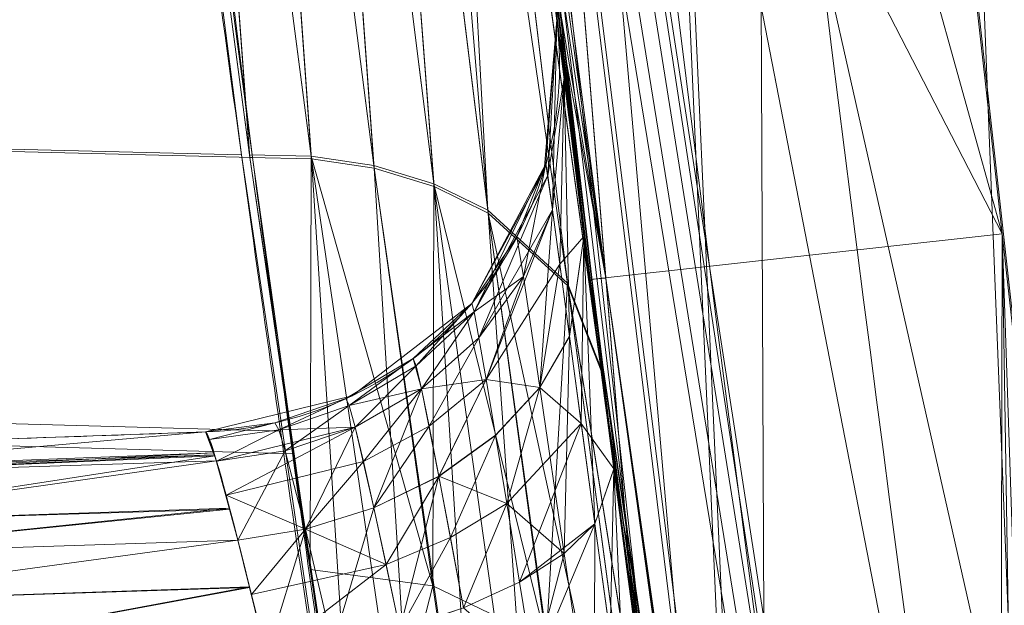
# Model space of a CAD drawing. Header units: millimetres. Extents: x -72 to 72, y -145 to 145.
# Tile 164 of 256: x -56.511 to -55.706, y -7.418 to -6.94. Entities that reach past the tile are written whole.
import ezdxf

# ---------------------------------------------------------------- set-up
doc = ezdxf.new("R2010")
doc.units = ezdxf.units.MM
doc.layers.add('1', color=7, linetype='CONTINUOUS')

msp = doc.modelspace()

# ---------------------------------------------------------------- linework, layer by layer
at = {"layer": '1', "color": 163, "linetype": 'Continuous', "lineweight": 13}
msp.add_line((-56.35941, -7.27669, -23.48696), (-56.35941, -7.27669, -31.85437), dxfattribs=at)
at = {"layer": '1', "color": 163, "linetype": 'Continuous', "lineweight": 13, "extrusion": (0, 0, -1)}
for centre, radius in [((0, 0, 144.00463), 61.01805), ((0, 0, 147), 60.91421), ((0, 0, 145), 60), ((0, 0, 146), 59.5), ((0, 0, 124.36979), 56.39529)]:
    msp.add_circle(centre, radius, dxfattribs=at)
at = {"layer": '1', "color": 163, "linetype": 'Continuous', "lineweight": 13}
for centre, radius in [((0, 0, -145), 60.44338), ((0, 0, -146.70711), 60.20711), ((0, 0, -146), 60)]:
    msp.add_circle(centre, radius, dxfattribs=at)
at = {"layer": '1', "color": 163, "linetype": 'Continuous', "lineweight": 13, "extrusion": (0, 0, -1)}
for centre in [(56.36988, -6.97687, 23.48696), (56.36988, -6.97687, 31.85437)]:
    msp.add_arc(centre, 0.3, 172.94441, 268, dxfattribs=at)
at = {"layer": '1', "color": 163, "linetype": 'Continuous', "lineweight": 13}
for points, knots in [([(-56.00922, 7.43084, -40.1881), (-56.38768, 4.57826, -40.186), (-56.64075, 0.13375, -40.18517), (-56.24041, -6.02094, -40.18873), (-55.54351, -10.71621, -40.19373), (-54.419, -15.45484, -40.20106), (-52.84663, -20.19211, -40.21073), (-50.8093, -24.88409, -40.22272), (-48.29613, -29.47759, -40.23704), (-45.29549, -33.91822, -40.25369), (-41.80192, -38.14185, -40.27267), (-37.8257, -42.09225, -40.29399), (-33.38333, -45.7042, -40.31763), (-28.49089, -48.9101, -40.34361), (-21.41016, -52.54962, -40.38134), (-15.53768, -54.48108, -40.41315), (-11.44577, -55.3284, -40.4359)], [0, 0, 0, 0, 0.125, 0.1875, 0.25, 0.3125, 0.375, 0.4375, 0.5, 0.5625, 0.625, 0.6875, 0.75, 0.8125, 0.875, 1, 1, 1, 1]), ([(-55.79206, 7.39856, -43.18009), (-56.02458, 5.64547, -43.17851), (-56.32217, 2.14528, -43.17632), (-56.27749, -3.08307, -43.1759), (-55.7447, -8.31717, -43.17833), (-54.72089, -13.50771, -43.18362), (-53.47375, -17.70598, -43.19032), (-52.24994, -20.97159, -43.197), (-51.21944, -23.37546, -43.20267), (-50.07212, -25.74001, -43.20902), (-48.38894, -28.83185, -43.21838), (-46.01474, -32.54916, -43.23166), (-42.79579, -36.67874, -43.24975), (-39.80591, -39.85509, -43.26661), (-37.22555, -42.23774, -43.2812), (-35.2025, -43.93723, -43.29266), (-33.10278, -45.54055, -43.30456), (-30.93842, -47.03881, -43.31684), (-28.72005, -48.42496, -43.32943), (-25.67963, -50.13476, -43.3467), (-22.51737, -51.63245, -43.36468), (-19.23183, -52.91447, -43.38338), (-15.89144, -54.03892, -43.4024), (-13.34178, -54.7035, -43.41692), (-11.63983, -55.06359, -43.42661)], [0, 0, 0, 0, 0.0625, 0.125, 0.1875, 0.25, 0.3125, 0.34375, 0.375, 0.40625, 0.4375, 0.5, 0.5625, 0.625, 0.65625, 0.6875, 0.71875, 0.75, 0.78125, 0.8125, 0.875, 0.90625, 0.9375, 1, 1, 1, 1]), ([(-56.5, 0, -15.81462), (-56.5, -0.96706, -15.81205), (-56.45043, -2.91804, -15.80691), (-56.14087, -6.89261, -15.79663), (-55.3378, -11.96001, -15.78377), (-53.65337, -18.09517, -15.76835), (-51.21659, -24.15894, -15.75292), (-48.02467, -30.01548, -15.7375), (-44.10762, -35.52637, -15.72207), (-39.52881, -40.56063, -15.70665), (-36.09776, -43.52332, -15.69636), (-34.30725, -44.89167, -15.69122)], [0, 0, 0, 0, 0.0625, 0.125, 0.25, 0.375, 0.5, 0.625, 0.75, 0.875, 1, 1, 1, 1]), ([(-55.91458, -8.11235, 2.21053), (-55.91458, -8.11235, 2.0119), (-55.91885, -8.08323, 1.71401), (-55.93257, -7.9875, 1.32835), (-55.95146, -7.85442, 0.95408), (-55.97752, -7.66747, 0.60243), (-56.00916, -7.43209, 0.28347), (-56.04396, -7.16694, -0.01106), (-56.09196, -6.78419, -0.32729), (-56.15293, -6.25945, -0.60893), (-56.21374, -5.69038, -0.78445), (-56.27085, -5.09741, -0.84515), (-56.32124, -4.50356, -0.78693), (-56.36371, -3.93245, -0.61248), (-56.39803, -3.40521, -0.33089), (-56.41956, -3.02054, -0.01398), (-56.43293, -2.75428, 0.2813), (-56.44405, -2.51826, 0.60114), (-56.45196, -2.33108, 0.95358), (-56.45727, -2.19773, 1.32817), (-56.46095, -2.10185, 1.71401), (-56.46197, -2.07269, 2.0119), (-56.46197, -2.07269, 2.21053)], [0, 0, 0, 0, 0.0625, 0.09375, 0.125, 0.1875, 0.21875, 0.25, 0.3125, 0.375, 0.4375, 0.5, 0.5625, 0.625, 0.6875, 0.75, 0.78125, 0.8125, 0.875, 0.90625, 0.9375, 1, 1, 1, 1]), ([(-56.7513, -2.38351, 2.21053), (-56.74994, -2.38346, 2.02969), (-56.74572, -2.41986, 1.66739), (-56.73675, -2.54966, 1.24129), (-56.72688, -2.70524, 0.91337), (-56.71528, -2.88974, 0.6072), (-56.69707, -3.17614, 0.25912), (-56.67335, -3.52438, -0.02508), (-56.65089, -3.8313, -0.20851), (-56.62573, -4.15914, -0.36256), (-56.59054, -4.58448, -0.49073), (-56.54104, -5.12563, -0.5431), (-56.48732, -5.65765, -0.48999), (-56.43029, -6.17432, -0.33297), (-56.37331, -6.64994, -0.07849), (-56.31995, -7.06395, 0.26099), (-56.27246, -7.40923, 0.68117), (-56.24155, -7.61924, 1.07339), (-56.22248, -7.74183, 1.4148), (-56.20805, -7.82876, 1.76207), (-56.20236, -7.85556, 2.02933), (-56.201, -7.85561, 2.21053)], [0, 0, 0, 0, 0.0625, 0.125, 0.15625, 0.1875, 0.25, 0.3125, 0.34375, 0.375, 0.4375, 0.5, 0.5625, 0.625, 0.6875, 0.75, 0.8125, 0.875, 0.90625, 0.9375, 1, 1, 1, 1]), ([(-56.201, -7.85561, 3.36842), (-56.20309, -7.85554, 3.54972), (-56.2099, -7.82848, 3.81997), (-56.22599, -7.74001, 4.16936), (-56.24128, -7.64881, 4.42238), (-56.25952, -7.534, 4.66398), (-56.28789, -7.34692, 4.9744), (-56.32868, -7.06393, 5.31747), (-56.37565, -6.71306, 5.60428), (-56.41432, -6.40766, 5.78668), (-56.44372, -6.16624, 5.90043), (-56.47355, -5.91085, 5.99153), (-56.51231, -5.5651, 6.0775), (-56.54028, -5.29894, 6.10393), (-56.55835, -5.1185, 6.10386)], [0, 0, 0, 0, 0.125, 0.1875, 0.25, 0.3125, 0.375, 0.5, 0.625, 0.6875, 0.75, 0.8125, 0.875, 1, 1, 1, 1]), ([(-56.70486, -7.28875, -23.49908), (-56.644, -7.28663, -23.49694), (-56.58314, -7.2845, -23.49481), (-56.46799, -7.28048, -23.49077), (-56.4137, -7.27858, -23.48886), (-56.35941, -7.27669, -23.48696)], [0, 0, 0, 0, 0.528528, 0.528528, 1, 1, 1, 1]), ([(-56.35941, -7.27669, -31.85437), (-56.4137, -7.27858, -31.85246), (-56.46799, -7.28048, -31.85056), (-56.58314, -7.2845, -31.84652), (-56.644, -7.28663, -31.84438), (-56.70486, -7.28875, -31.84225)], [0, 0, 0, 0, 0.471472, 0.471472, 1, 1, 1, 1])]:
    msp.add_open_spline(points, degree=3, knots=knots, dxfattribs=at)
for points in [[(-56.00922, -7.43086, 18.8119), (-56.26003, -5.54037, 18.81334), (-56.41473, -3.63793, 18.81425), (-56.47321, -1.73973, 18.81462)], [(-56.27004, -5.09239, 6.40367), (-56.25212, -5.29043, 6.40368), (-56.21411, -5.68623, 6.36456), (-56.15347, -6.2566, 6.19118), (-56.09225, -6.78161, 5.90858), (-56.03455, -7.24151, 5.52862), (-55.98426, -7.6191, 5.06595), (-55.94507, -7.90018, 4.53803), (-55.92032, -8.07323, 3.96486), (-55.91458, -8.11235, 3.56727), (-55.91458, -8.11235, 3.36842)], [(-55.99509, -7.53657, -22.88461), (-56.03861, -7.21324, -22.88463), (-56.07215, -6.94002, -23.15789), (-56.07215, -6.94002, -23.48696)], [(-56.07215, -6.94002, -31.85437), (-56.07215, -6.94002, -32.18312), (-56.03865, -7.21289, -32.45669), (-55.99509, -7.53657, -32.45671)], [(-56.35941, -7.27669, -23.48696), (-56.35365, -7.27649, -23.32224), (-56.31997, -7.41325, -23.185), (-56.28194, -7.57519, -23.18443)], [(-56.28194, -7.57519, -32.1569), (-56.32001, -7.41307, -32.15632), (-56.35366, -7.27649, -32.01893), (-56.35941, -7.27669, -31.85437)]]:
    msp.add_open_spline(points, degree=3, dxfattribs=at)
for points in [[(-56.89024, 41.52245, -163), (-52.44119, 40.07687, -163), (-55.84103, -40.98786, -163), (-62.3, 0, -163)], [(-51.26524, -40.01524, -163), (-55.84103, -40.98786, -163), (-52.44119, 40.07687, -163)], [(-55.53851, -9.79294, -124.36979), (-55.53851, 9.79294, -124.36979), (-62.40475, 1.53541, -124.47502)], [(-52.65081, 4.02761, -59.44648), (-51.3852, -12.1617, -59.45028), (-56.07477, -4.80797, -43.17686)], [(-62.40475, 1.53541, -124.47502), (-63.04598, -11.36613, -124.52167), (-55.53851, -9.79294, -124.36979)], [(-55.9072, -8.19982, 23.02966), (-56.31856, 1.03933, 24.85322), (-56.47311, -1.73972, 18.81472)], [(-55.92708, -1.76367, 30.57949), (-56.31856, 1.03933, 24.85322), (-55.89949, -8.2579, 23.12238)], [(-55.9072, -8.19982, 23.02966), (-55.89949, -8.2579, 23.12238), (-56.31856, 1.03933, 24.85322)], [(-64.8, 0, -147), (-70.21337, -46.85711, -147), (-58.9509, -45.68128, -147), (-56.01524, -43.038, -147)], [(-55.6479, -24.77604, -147), (-60.91421, 0, -147), (-64.8, 0, -147), (-56.01524, -43.038, -147)], [(-62.3, 0, -163), (-55.84103, -40.98786, -163), (-59.62562, -43.73752, -163)], [(-57.48507, -18.67803, -145), (-60.11226, -6.31805, -145), (-60, 0, -145), (-54.81273, -24.4042, -145)], [(-58.68886, -12.4747, -146), (-60, 0, -146), (-59.5, 0, -146), (-54.35595, -24.20083, -146)], [(-56.24181, -5.36575, -22.88472), (-55.11744, -12.42248, -15.78263), (-56.4975, 0, -15.81462)], [(-56.5, 0, -15.81462), (-55.70817, -7.1147, -15.7963), (-56.26952, -5.09812, -0.8244)], [(-51.48215, -16.72756, -123.88345), (-54.13154, 0, -123.88345), (-56.39528, 0, -124.36979), (-53.63511, -17.4271, -124.36979)], [(-56.17076, -6.0906, 10.82442), (-56.03202, -7.15114, 18.81203), (-56.47321, -1.73972, 18.81472)], [(-56.47311, -1.73972, 18.81472), (-56.00922, -7.43084, 18.81189), (-55.9072, -8.19982, 23.02966)], [(-55.29749, -6.12128, 35.35683), (-55.92708, -1.76367, 30.57949), (-55.57294, -10.71924, 27.05174)], [(-55.89949, -8.2579, 23.12238), (-55.57294, -10.71924, 27.05174), (-55.92708, -1.76367, 30.57949)], [(-56.27178, -5.04097, -40.18836), (-56.07477, -4.80797, -43.17686), (-54.3373, -13.60802, -43.18583)], [(-51.3852, -12.1617, -59.45028), (-54.47616, -12.90472, -43.18511), (-56.07477, -4.80797, -43.17686)], [(-54.3373, -13.60802, -43.18583), (-54.59417, -13.6771, -40.19964), (-56.27178, -5.04097, -40.18836)], [(-56.27178, -5.04097, -40.18836), (-55.99297, -7.53628, -32.45671), (-56.19374, -5.87469, -32.28091)], [(-56.27178, -5.04097, -40.18836), (-55.81382, -8.76828, -32.45675), (-55.99297, -7.53628, -32.45671)], [(-56.27178, -5.04097, -40.18836), (-55.778, -9.00339, -32.40729), (-55.81382, -8.76828, -32.45675)], [(-55.778, -9.00339, -32.40729), (-56.27178, -5.04097, -40.18836), (-55.2112, -11.99873, -32.32571)], [(-55.16274, -12.21966, -32.43729), (-56.27178, -5.04097, -40.18836), (-54.59772, -13.65883, -40.19962)], [(-55.16274, -12.21966, -32.43729), (-55.2112, -11.99873, -32.32571), (-56.27178, -5.04097, -40.18836)], [(-56.15308, -6.25153, -0.5914), (-56.26952, -5.09812, -0.8244), (-55.70817, -7.1147, -15.7963)], [(-56.24181, -5.36575, -22.88472), (-56.22386, -5.57895, -22.92515), (-55.11744, -12.42248, -15.78263)], [(-56.22386, -5.57895, -22.92515), (-56.20299, -5.78554, -23.06054), (-55.11744, -12.42248, -15.78263)], [(-56.20299, -5.78554, -23.06054), (-56.18963, -5.91412, -23.24886), (-56.02574, -7.30501, -22.93331)], [(-56.02574, -7.30501, -22.93331), (-55.11744, -12.42248, -15.78263), (-56.20299, -5.78554, -23.06054)], [(-56.19374, -5.87469, -32.28091), (-55.99297, -7.53628, -32.45671), (-56.0232, -7.32449, -32.41614)], [(-56.0232, -7.32449, -32.41614), (-56.17927, -6.01169, -32.07238), (-56.19374, -5.87469, -32.28091)], [(-56.18963, -5.91412, -23.24886), (-56.06716, -6.98033, -23.27226), (-56.04994, -7.11705, -23.06239)], [(-56.06716, -6.98033, -23.27226), (-56.18963, -5.91412, -23.24886), (-56.18184, -5.96234, -23.48225)], [(-56.04994, -7.11705, -23.06239), (-56.02574, -7.30501, -22.93331), (-56.18963, -5.91412, -23.24886)], [(-56.06981, -6.93973, -23.48696), (-56.06716, -6.98033, -23.27226), (-56.18184, -5.96234, -23.48225)], [(-56.0232, -7.32449, -32.41614), (-56.17232, -6.05163, -31.85911), (-56.17927, -6.01169, -32.07238)], [(-56.17232, -6.05163, -31.85911), (-56.06611, -6.98871, -32.08949), (-56.06981, -6.93973, -31.85437)], [(-56.17232, -6.05163, -31.85911), (-56.0232, -7.32449, -32.41614), (-56.04996, -7.11692, -32.27882)], [(-56.04996, -7.11692, -32.27882), (-56.06611, -6.98871, -32.08949), (-56.17232, -6.05163, -31.85911)], [(-56.17076, -6.0906, 10.82442), (-56.13576, -6.40523, 10.76488), (-56.03202, -7.15114, 18.81203)], [(-56.38917, -6.16093, 5.90169), (-56.44103, -6.1631, 5.89381), (-56.3233, -7.05032, 5.30657)], [(-56.32299, -7.05252, 0.27456), (-56.44054, -6.16685, -0.31325), (-56.38868, -6.16472, -0.32113)], [(-56.3366, -6.16247, 5.91891), (-56.38917, -6.16093, 5.90169), (-56.27286, -7.05138, 5.31416)], [(-56.3233, -7.05032, 5.30657), (-56.27286, -7.05138, 5.31416), (-56.38917, -6.16093, 5.90169)], [(-56.38868, -6.16472, -0.32113), (-56.27256, -7.05358, 0.26698), (-56.32299, -7.05252, 0.27456)], [(-56.27256, -7.05358, 0.26698), (-56.38868, -6.16472, -0.32113), (-56.33613, -6.1663, -0.33834)], [(-56.28623, -6.16817, 5.94583), (-56.3366, -6.16247, 5.91891), (-56.22179, -7.05907, 5.32848)], [(-56.27286, -7.05138, 5.31416), (-56.22179, -7.05907, 5.32848), (-56.3366, -6.16247, 5.91891)], [(-56.33613, -6.1663, -0.33834), (-56.22149, -7.06129, 0.25267), (-56.27256, -7.05358, 0.26698)], [(-56.22149, -7.06129, 0.25267), (-56.33613, -6.1663, -0.33834), (-56.28576, -6.17203, -0.36524)], [(-56.24114, -6.17804, 5.98173), (-56.28623, -6.16817, 5.94583), (-56.17272, -7.07385, 5.34967)], [(-56.22179, -7.05907, 5.32848), (-56.17272, -7.07385, 5.34967), (-56.28623, -6.16817, 5.94583)], [(-56.28576, -6.17203, -0.36524), (-56.17242, -7.0761, 0.23151), (-56.22149, -7.06129, 0.25267)], [(-56.17242, -7.0761, 0.23151), (-56.28576, -6.17203, -0.36524), (-56.24068, -6.18192, -0.40111)], [(-56.17679, -6.20814, 6.07253), (-56.24114, -6.17804, 5.98173), (-56.12845, -7.09553, 5.37714)], [(-56.17272, -7.07385, 5.34967), (-56.12845, -7.09553, 5.37714), (-56.24114, -6.17804, 5.98173)], [(-56.12814, -7.0978, 0.20406), (-56.24068, -6.18192, -0.40111), (-56.2036, -6.19555, -0.44417)], [(-56.24068, -6.18192, -0.40111), (-56.12814, -7.0978, 0.20406), (-56.17242, -7.0761, 0.23151)], [(-56.2036, -6.19555, -0.44417), (-56.06311, -7.15738, 0.13601), (-56.12814, -7.0978, 0.20406)], [(-56.2036, -6.19555, -0.44417), (-56.17635, -6.21204, -0.49182), (-56.06311, -7.15738, 0.13601)], [(-56.03624, -7.22427, 5.51828), (-56.1533, -6.24531, 6.1704), (-56.17679, -6.20814, 6.07253)], [(-56.17679, -6.20814, 6.07253), (-56.06341, -7.15503, 5.44528), (-56.03624, -7.22427, 5.51828)], [(-56.12845, -7.09553, 5.37714), (-56.06341, -7.15503, 5.44528), (-56.17679, -6.20814, 6.07253)], [(-56.03592, -7.22669, 0.0631), (-56.06311, -7.15738, 0.13601), (-56.17635, -6.21204, -0.49182)], [(-56.17635, -6.21204, -0.49182), (-56.15286, -6.24921, -0.58959), (-56.03592, -7.22669, 0.0631)], [(-56.15352, -6.2476, 6.17317), (-56.04487, -7.15223, 5.56565), (-56.08275, -6.85385, 9.68554)], [(-55.70817, -7.1147, -15.7963), (-56.04484, -7.15223, 0.01453), (-56.15308, -6.25153, -0.5914)], [(-56.03202, -7.15114, 18.81203), (-56.13576, -6.40523, 10.76488), (-56.1048, -6.67092, 10.58487)], [(-56.1048, -6.67092, 10.58487), (-56.08301, -6.85169, 10.31959), (-56.03202, -7.15114, 18.81203)], [(-56.32992, -7.05035, 5.30622), (-56.37343, -6.71165, 5.53182), (-56.83171, -6.70224, 5.51923), (-56.79659, -7.03881, 5.29471)], [(-56.80277, -7.04057, 0.28631), (-56.83823, -6.7123, 0.06682), (-56.36175, -6.72212, 0.05376), (-56.32092, -7.0525, 0.27444)], [(-56.03202, -7.15114, 18.81203), (-56.08301, -6.85169, 10.31959), (-56.0755, -6.91289, 10.00287)], [(-56.0755, -6.91289, 10.00287), (-56.08275, -6.85385, 9.68554), (-56.04487, -7.15223, 5.56565)], [(-56.0755, -6.91289, 10.00287), (-56.04487, -7.15223, 5.56565), (-56.03202, -7.15114, 18.81203)], [(-56.07215, -6.94002, -23.48696), (-56.07215, -6.94002, -31.85437), (-56.08255, -7.06312, -31.85437), (-56.08255, -7.06312, -23.48696)], [(-56.07215, -6.94002, -23.48696), (-56.08099, -7.05775, -23.48696), (-56.07958, -7.06722, -23.3899)], [(-56.07577, -7.09514, -32.04277), (-56.08099, -7.05775, -31.85437), (-56.07215, -6.94002, -31.85437)], [(-56.07958, -7.06722, -23.3899), (-56.06623, -6.98776, -23.25402), (-56.07215, -6.94002, -23.48696)], [(-56.07215, -6.94002, -31.85437), (-56.06624, -6.98771, -32.08717), (-56.07577, -7.09514, -32.04277)], [(-56.07958, -7.06722, -23.3899), (-56.07576, -7.09518, -23.29845), (-56.06623, -6.98776, -23.25402)], [(-56.06183, -7.19845, -32.19968), (-56.07577, -7.09514, -32.04277), (-56.06624, -6.98771, -32.08717)], [(-56.06623, -6.98776, -23.25402), (-56.07576, -7.09518, -23.29845), (-56.06976, -7.13963, -23.21491)], [(-56.04994, -7.11705, -23.06239), (-56.06623, -6.98776, -23.25402), (-56.06976, -7.13963, -23.21491)], [(-56.06624, -6.98771, -32.08717), (-56.04996, -7.11692, -32.27882), (-56.06183, -7.19845, -32.19968)], [(-56.32092, -7.0525, 0.27444), (-56.28682, -7.29449, 0.63588), (-56.77453, -7.28088, 0.64557), (-56.80277, -7.04057, 0.28631)], [(-56.79659, -7.03881, 5.29471), (-56.77148, -7.26283, 4.96046), (-56.29646, -7.27601, 4.97003), (-56.32992, -7.05035, 5.30622)], [(-56.27286, -7.05138, 5.31416), (-56.3233, -7.05032, 5.30657), (-56.27371, -7.38911, 4.89371)], [(-56.23495, -7.64303, 1.16175), (-56.32299, -7.05252, 0.27456), (-56.27256, -7.05358, 0.26698)], [(-56.27371, -7.38911, 4.89371), (-56.17341, -7.40235, 4.91148), (-56.27286, -7.05138, 5.31416)], [(-56.17341, -7.40235, 4.91148), (-56.22179, -7.05907, 5.32848), (-56.27286, -7.05138, 5.31416)], [(-56.27256, -7.05358, 0.26698), (-56.18555, -7.64729, 1.15732), (-56.23495, -7.64303, 1.16175)], [(-56.18555, -7.64729, 1.15732), (-56.27256, -7.05358, 0.26698), (-56.22149, -7.06129, 0.25267)], [(-56.08099, -7.05775, -23.48696), (-56.14166, -7.17159, -23.48696), (-56.13982, -7.17846, -23.4111)], [(-56.13982, -7.17846, -23.4111), (-56.07958, -7.06722, -23.3899), (-56.08099, -7.05775, -23.48696)], [(-56.09942, -7.14965, -32.02119), (-56.10477, -7.11729, -31.85437), (-56.08099, -7.05775, -31.85437)], [(-56.08099, -7.05775, -31.85437), (-56.07577, -7.09514, -32.04277), (-56.09942, -7.14965, -32.02119)], [(-56.17272, -7.07385, 5.34967), (-56.22179, -7.05907, 5.32848), (-56.17341, -7.40235, 4.91148)], [(-56.22149, -7.06129, 0.25267), (-56.13558, -7.65986, 1.14936), (-56.18555, -7.64729, 1.15732)], [(-56.13558, -7.65986, 1.14936), (-56.22149, -7.06129, 0.25267), (-56.17242, -7.0761, 0.23151)], [(-56.08255, -7.06312, -23.48696), (-56.08255, -7.06312, -31.85437), (-56.14166, -7.1716, -31.85437), (-56.14166, -7.1716, -23.48696)], [(-56.17341, -7.40235, 4.91148), (-56.08094, -7.44704, 4.94977), (-56.17272, -7.07385, 5.34967)], [(-56.08094, -7.44704, 4.94977), (-56.12845, -7.09553, 5.37714), (-56.17272, -7.07385, 5.34967)], [(-56.07958, -7.06722, -23.3899), (-56.13982, -7.17846, -23.4111), (-56.13581, -7.1997, -23.33909)], [(-56.13581, -7.1997, -23.33909), (-56.07576, -7.09518, -23.29845), (-56.07958, -7.06722, -23.3899)], [(-56.17242, -7.0761, 0.23151), (-56.08747, -7.68113, 1.13784), (-56.13558, -7.65986, 1.14936)], [(-56.08747, -7.68113, 1.13784), (-56.17242, -7.0761, 0.23151), (-56.12814, -7.0978, 0.20406)], [(-56.07576, -7.09518, -23.29845), (-56.13581, -7.1997, -23.33909), (-56.12986, -7.23387, -23.2729)], [(-56.12986, -7.23387, -23.2729), (-56.06976, -7.13963, -23.21491), (-56.07576, -7.09518, -23.29845)], [(-56.06341, -7.15503, 5.44528), (-56.12845, -7.09553, 5.37714), (-56.08094, -7.44704, 4.94977)], [(-55.97828, -7.78889, 1.0866), (-56.0438, -7.71068, 1.12305), (-56.12814, -7.0978, 0.20406)], [(-56.12814, -7.0978, 0.20406), (-56.0438, -7.71068, 1.12305), (-56.08747, -7.68113, 1.13784)], [(-56.12814, -7.0978, 0.20406), (-56.06311, -7.15738, 0.13601), (-55.97828, -7.78889, 1.0866)], [(-56.08594, -7.24037, -32.16111), (-56.09942, -7.14965, -32.02119), (-56.07577, -7.09514, -32.04277)], [(-56.07577, -7.09514, -32.04277), (-56.06183, -7.19845, -32.19968), (-56.08594, -7.24037, -32.16111)], [(-56.13982, -7.17845, -31.93017), (-56.14166, -7.17159, -31.85437), (-56.10477, -7.11729, -31.85437)], [(-56.13982, -7.17845, -31.93017), (-56.10477, -7.11729, -31.85437), (-56.09942, -7.14965, -32.02119)], [(-56.06976, -7.13963, -23.21491), (-56.06182, -7.19855, -23.14155), (-56.04994, -7.11705, -23.06239)], [(-56.05217, -7.26983, -32.2607), (-56.06183, -7.19845, -32.19968), (-56.04996, -7.11692, -32.27882)], [(-56.04994, -7.11705, -23.06239), (-56.06182, -7.19855, -23.14155), (-56.04099, -7.35183, -23.03406)], [(-56.05217, -7.26983, -32.2607), (-56.04996, -7.11692, -32.27882), (-56.02551, -7.30681, -32.40882)], [(-56.04099, -7.35183, -23.03406), (-56.02549, -7.30695, -22.93246), (-56.04994, -7.11705, -23.06239)], [(-56.04484, -7.15223, 0.01453), (-55.70817, -7.1147, -15.7963), (-55.71279, -9.3987, -0.58401)], [(-55.70817, -7.1147, -15.7963), (-55.66743, -9.66373, -0.76475), (-55.71279, -9.3987, -0.58401)], [(-55.61196, -9.97798, -0.82502), (-55.70817, -7.1147, -15.7963), (-55.11744, -12.42248, -15.78263)], [(-55.61196, -9.97798, -0.82502), (-55.66743, -9.66373, -0.76475), (-55.70817, -7.1147, -15.7963)], [(-56.08593, -7.24047, -23.18013), (-56.06976, -7.13963, -23.21491), (-56.12986, -7.23387, -23.2729)], [(-56.08593, -7.24047, -23.18013), (-56.06182, -7.19855, -23.14155), (-56.06976, -7.13963, -23.21491)], [(-56.09942, -7.14965, -32.02119), (-56.13581, -7.19967, -32.00215), (-56.13982, -7.17845, -31.93017)], [(-56.12987, -7.23381, -32.06833), (-56.13581, -7.19967, -32.00215), (-56.09942, -7.14965, -32.02119)], [(-56.12987, -7.23381, -32.06833), (-56.09942, -7.14965, -32.02119), (-56.08594, -7.24037, -32.16111)], [(-55.75298, -9.15723, 10.2218), (-56.03202, -7.15114, 18.81203), (-56.04487, -7.15223, 5.56565)], [(-56.04487, -7.15223, 5.56565), (-56.03601, -7.22602, 5.5161), (-55.75298, -9.15723, 10.2218)], [(-55.71279, -9.3987, -0.58401), (-55.74295, -9.21812, -0.31766), (-56.04484, -7.15223, 0.01453)], [(-56.03551, -7.22994, 0.06681), (-56.04484, -7.15223, 0.01453), (-55.74295, -9.21812, -0.31766)], [(-56.00921, -7.43086, 18.81189), (-56.03202, -7.15114, 18.81203), (-55.69185, -9.52177, 10.77595)], [(-56.03202, -7.15114, 18.81203), (-55.72351, -9.33475, 10.64738), (-55.69185, -9.52177, 10.77595)], [(-56.03202, -7.15114, 18.81203), (-55.74637, -9.19742, 10.43652), (-55.72351, -9.33475, 10.64738)], [(-55.75298, -9.15723, 10.2218), (-55.74637, -9.19742, 10.43652), (-56.03202, -7.15114, 18.81203)], [(-55.97838, -7.78813, 4.49651), (-56.06341, -7.15503, 5.44528), (-56.08094, -7.44704, 4.94977)], [(-55.94845, -7.87736, 4.53584), (-56.03624, -7.22427, 5.51828), (-56.06341, -7.15503, 5.44528)], [(-56.06341, -7.15503, 5.44528), (-55.97838, -7.78813, 4.49651), (-55.94845, -7.87736, 4.53584)], [(-55.94835, -7.87812, 1.04739), (-55.97828, -7.78889, 1.0866), (-56.06311, -7.15738, 0.13601)], [(-56.06311, -7.15738, 0.13601), (-56.03592, -7.22669, 0.0631), (-55.94835, -7.87812, 1.04739)], [(-56.14166, -7.1716, -23.48696), (-56.14166, -7.1716, -31.85437), (-56.23948, -7.24705, -31.85437), (-56.23948, -7.24705, -23.48696)], [(-56.13982, -7.17846, -23.4111), (-56.14166, -7.17159, -23.48696), (-56.18948, -7.21657, -23.48696)], [(-56.18723, -7.22261, -31.9224), (-56.18948, -7.21657, -31.85437), (-56.14166, -7.17159, -31.85437)], [(-56.18948, -7.21657, -23.48696), (-56.18284, -7.24154, -23.35419), (-56.13982, -7.17846, -23.4111)], [(-56.14166, -7.17159, -31.85437), (-56.13982, -7.17845, -31.93017), (-56.18723, -7.22261, -31.9224)], [(-56.18284, -7.24151, -31.98706), (-56.18723, -7.22261, -31.9224), (-56.13982, -7.17845, -31.93017)], [(-56.13982, -7.17845, -31.93017), (-56.13581, -7.19967, -32.00215), (-56.18284, -7.24151, -31.98706)], [(-56.18284, -7.24154, -23.35419), (-56.13581, -7.1997, -23.33909), (-56.13982, -7.17846, -23.4111)], [(-56.17654, -7.27202, -32.0466), (-56.18284, -7.24151, -31.98706), (-56.13581, -7.19967, -32.00215)], [(-56.12986, -7.23387, -23.2729), (-56.13581, -7.1997, -23.33909), (-56.18284, -7.24154, -23.35419)], [(-56.13581, -7.19967, -32.00215), (-56.12987, -7.23381, -32.06833), (-56.17654, -7.27202, -32.0466)], [(-56.08594, -7.24037, -32.16111), (-56.06183, -7.19845, -32.19968), (-56.05217, -7.26983, -32.2607)], [(-56.06182, -7.19855, -23.14155), (-56.08593, -7.24047, -23.18013), (-56.06607, -7.37596, -23.08355)], [(-56.06607, -7.37596, -23.08355), (-56.04099, -7.35183, -23.03406), (-56.06182, -7.19855, -23.14155)], [(-56.18948, -7.21657, -23.48696), (-56.24454, -7.24943, -23.48696), (-56.24184, -7.25509, -23.42407)], [(-56.24184, -7.25509, -31.91721), (-56.24454, -7.24943, -31.85437), (-56.18948, -7.21657, -31.85437)], [(-56.18284, -7.24154, -23.35419), (-56.18948, -7.21657, -23.48696), (-56.24184, -7.25509, -23.42407)], [(-56.18948, -7.21657, -31.85437), (-56.18723, -7.22261, -31.9224), (-56.24184, -7.25509, -31.91721)], [(-56.23697, -7.27264, -31.97682), (-56.24184, -7.25509, -31.91721), (-56.18723, -7.22261, -31.9224)], [(-56.18723, -7.22261, -31.9224), (-56.18284, -7.24151, -31.98706), (-56.23697, -7.27264, -31.97682)], [(-55.75298, -9.15723, 5.35715), (-56.03601, -7.22602, 5.5161), (-55.94759, -7.88141, 4.53136)], [(-55.75298, -9.15723, 5.35715), (-55.75298, -9.15723, 10.2218), (-56.03601, -7.22602, 5.5161)], [(-56.18284, -7.24154, -23.35419), (-56.16853, -7.31292, -23.24196), (-56.12986, -7.23387, -23.2729)], [(-56.16854, -7.31284, -32.0993), (-56.17654, -7.27202, -32.0466), (-56.12987, -7.23381, -32.06833)], [(-56.12987, -7.23381, -32.06833), (-56.12219, -7.27941, -32.12684), (-56.16854, -7.31284, -32.0993)], [(-56.16853, -7.31292, -23.24196), (-56.12218, -7.2795, -23.21441), (-56.12986, -7.23387, -23.2729)], [(-56.08594, -7.24037, -32.16111), (-56.12219, -7.27941, -32.12684), (-56.12987, -7.23381, -32.06833)], [(-56.12986, -7.23387, -23.2729), (-56.12218, -7.2795, -23.21441), (-56.08593, -7.24047, -23.18013)], [(-56.03551, -7.22994, 0.06681), (-55.75296, -9.15734, -0.00069), (-55.74314, -9.21693, 0.31608)], [(-56.03551, -7.22994, 0.06681), (-55.74295, -9.21812, -0.31766), (-55.75296, -9.15734, -0.00069)], [(-55.74314, -9.21693, 0.31608), (-55.94736, -7.88311, 1.05001), (-56.03551, -7.22994, 0.06681)], [(-56.24184, -7.25509, -23.42407), (-56.23696, -7.27267, -23.36444), (-56.18284, -7.24154, -23.35419)], [(-56.23015, -7.30091, -32.03161), (-56.23697, -7.27264, -31.97682), (-56.18284, -7.24151, -31.98706)], [(-56.18284, -7.24154, -23.35419), (-56.23696, -7.27267, -23.36444), (-56.22163, -7.33874, -23.2612)], [(-56.18284, -7.24151, -31.98706), (-56.17654, -7.27202, -32.0466), (-56.23015, -7.30091, -32.03161)], [(-56.22163, -7.33874, -23.2612), (-56.16853, -7.31292, -23.24196), (-56.18284, -7.24154, -23.35419)], [(-56.11301, -7.33503, -32.17582), (-56.12219, -7.27941, -32.12684), (-56.08594, -7.24037, -32.16111)], [(-56.08593, -7.24047, -23.18013), (-56.12218, -7.2795, -23.21441), (-56.11299, -7.33513, -23.16545)], [(-56.08594, -7.24037, -32.16111), (-56.05217, -7.26983, -32.2607), (-56.11301, -7.33503, -32.17582)], [(-56.06607, -7.37596, -23.08355), (-56.08593, -7.24047, -23.18013), (-56.11299, -7.33513, -23.16545)], [(-56.23948, -7.24705, -23.48696), (-56.23948, -7.24705, -31.85437), (-56.35941, -7.27669, -31.85437), (-56.35941, -7.27669, -23.48696)], [(-56.24454, -7.24943, -23.48696), (-56.3025, -7.26921, -23.48696), (-56.2994, -7.27492, -23.42659)], [(-56.2994, -7.27492, -31.91469), (-56.3025, -7.26921, -31.85437), (-56.24454, -7.24943, -31.85437)], [(-56.2994, -7.27492, -23.42659), (-56.24184, -7.25509, -23.42407), (-56.24454, -7.24943, -23.48696)], [(-56.24454, -7.24943, -31.85437), (-56.24184, -7.25509, -31.91721), (-56.2994, -7.27492, -31.91469)], [(-56.24184, -7.25509, -23.42407), (-56.2994, -7.27492, -23.42659), (-56.29404, -7.29212, -23.36966)], [(-56.2994, -7.27492, -31.91469), (-56.24184, -7.25509, -31.91721), (-56.23697, -7.27264, -31.97682)], [(-56.29404, -7.29212, -23.36966), (-56.23696, -7.27267, -23.36444), (-56.24184, -7.25509, -23.42407)], [(-56.24177, -7.64488, 4.42048), (-56.29646, -7.27601, 4.97003), (-56.77148, -7.26283, 4.96046), (-56.73042, -7.62911, 4.41395)], [(-56.3025, -7.26921, -23.48696), (-56.35941, -7.27669, -23.48696), (-56.35599, -7.28281, -23.42669)], [(-56.35599, -7.28281, -31.91459), (-56.35941, -7.27669, -31.85437), (-56.3025, -7.26921, -31.85437)], [(-56.35599, -7.28281, -23.42669), (-56.2994, -7.27492, -23.42659), (-56.3025, -7.26921, -23.48696)], [(-56.3025, -7.26921, -31.85437), (-56.2994, -7.27492, -31.91469), (-56.35599, -7.28281, -31.91459)], [(-56.2994, -7.27492, -23.42659), (-56.35599, -7.28281, -23.42669), (-56.35022, -7.30047, -23.37028)], [(-56.35023, -7.30045, -31.97098), (-56.35599, -7.28281, -31.91459), (-56.2994, -7.27492, -31.91469)], [(-56.23697, -7.27264, -31.97682), (-56.35023, -7.30045, -31.97098), (-56.2994, -7.27492, -31.91469)], [(-56.34241, -7.3283, -32.02226), (-56.35023, -7.30045, -31.97098), (-56.23697, -7.27264, -31.97682)], [(-56.35022, -7.30047, -23.37028), (-56.29404, -7.29212, -23.36966), (-56.2994, -7.27492, -23.42659)], [(-56.23697, -7.27264, -31.97682), (-56.23015, -7.30091, -32.03161), (-56.34241, -7.3283, -32.02226)], [(-56.23696, -7.27267, -23.36444), (-56.29404, -7.29212, -23.36966), (-56.27759, -7.35607, -23.27171)], [(-56.27759, -7.35607, -23.27171), (-56.22163, -7.33874, -23.2612), (-56.23696, -7.27267, -23.36444)], [(-56.22165, -7.33867, -32.08006), (-56.23015, -7.30091, -32.03161), (-56.17654, -7.27202, -32.0466)], [(-56.17654, -7.27202, -32.0466), (-56.16854, -7.31284, -32.0993), (-56.22165, -7.33867, -32.08006)], [(-56.10253, -7.39923, -32.21354), (-56.11301, -7.33503, -32.17582), (-56.05217, -7.26983, -32.2607)], [(-56.05217, -7.26983, -32.2607), (-56.04101, -7.35171, -32.30723), (-56.10253, -7.39923, -32.21354)], [(-56.02551, -7.30681, -32.40882), (-56.04101, -7.35171, -32.30723), (-56.05217, -7.26983, -32.2607)], [(-56.73348, -7.63009, 1.16763), (-56.77453, -7.28088, 0.64557), (-56.28682, -7.29449, 0.63588), (-56.23725, -7.6461, 1.16102)], [(-56.70745, -7.30723, -23.40696), (-56.35216, -7.29541, -23.39469), (-56.35941, -7.27669, -23.48696)], [(-56.35941, -7.27669, -23.48696), (-56.70486, -7.28875, -23.49908), (-56.70745, -7.30723, -23.40696)], [(-56.70745, -7.30723, -31.93437), (-56.70486, -7.28875, -31.84225), (-56.35941, -7.27669, -31.85437)], [(-56.35941, -7.27669, -31.85437), (-56.35251, -7.29372, -31.94709), (-56.70745, -7.30723, -31.93437)], [(-56.35941, -7.27669, -23.48696), (-56.35941, -7.27669, -31.85437), (-56.70486, -7.28875, -31.84225), (-56.70486, -7.28875, -23.49908)], [(-56.16854, -7.31284, -32.0993), (-56.12219, -7.27941, -32.12684), (-56.11301, -7.33503, -32.17582)], [(-56.12218, -7.2795, -23.21441), (-56.16853, -7.31292, -23.24196), (-56.15906, -7.36278, -23.19778)], [(-56.15906, -7.36278, -23.19778), (-56.11299, -7.33513, -23.16545), (-56.12218, -7.2795, -23.21441)], [(-56.35153, -7.29615, -31.96032), (-56.70877, -7.35108, -32.01571), (-56.70809, -7.31181, -31.95722)], [(-56.35153, -7.29615, -31.96032), (-56.3397, -7.33968, -32.02778), (-56.70877, -7.35108, -32.01571)], [(-56.70809, -7.31181, -31.95722), (-56.70745, -7.30723, -31.93437), (-56.35251, -7.29372, -31.94709)], [(-56.35251, -7.29372, -31.94709), (-56.35153, -7.29615, -31.96032), (-56.70809, -7.31181, -31.95722)], [(-56.70809, -7.31181, -23.38411), (-56.35028, -7.30027, -23.37077), (-56.35216, -7.29541, -23.39469)], [(-56.35216, -7.29541, -23.39469), (-56.70745, -7.30723, -23.40696), (-56.70809, -7.31181, -23.38411)], [(-56.29404, -7.29212, -23.36966), (-56.35022, -7.30047, -23.37028), (-56.33278, -7.36514, -23.27414)], [(-56.33278, -7.36514, -23.27414), (-56.27759, -7.35607, -23.27171), (-56.29404, -7.29212, -23.36966)], [(-56.70877, -7.35108, -23.32561), (-56.33986, -7.33889, -23.31323), (-56.35028, -7.30027, -23.37077)], [(-56.70809, -7.31181, -23.38411), (-56.70877, -7.35108, -23.32561), (-56.35028, -7.30027, -23.37077)], [(-56.34241, -7.3283, -32.02226), (-56.23015, -7.30091, -32.03161), (-56.27761, -7.356, -32.06956)], [(-56.23015, -7.30091, -32.03161), (-56.22165, -7.33867, -32.08006), (-56.27761, -7.356, -32.06956)], [(-56.02859, -7.44216, -32.33716), (-56.04101, -7.35171, -32.30723), (-56.02551, -7.30681, -32.40882)], [(-56.02549, -7.30695, -22.93246), (-56.04099, -7.35183, -23.03406), (-56.01513, -7.53927, -22.99288)], [(-56.02859, -7.44216, -32.33716), (-56.02551, -7.30681, -32.40882), (-55.99509, -7.53657, -32.45671)], [(-56.02574, -7.30501, -22.93331), (-55.99297, -7.53628, -22.88461), (-55.11744, -12.42248, -15.78263)], [(-56.01513, -7.53927, -22.99288), (-55.99509, -7.53657, -22.88461), (-56.02549, -7.30695, -22.93246)], [(-56.2005, -7.43788, -32.15195), (-56.22165, -7.33867, -32.08006), (-56.16854, -7.31284, -32.0993)], [(-56.16853, -7.31292, -23.24196), (-56.22163, -7.33874, -23.2612), (-56.21167, -7.38481, -23.22062)], [(-56.21167, -7.38481, -23.22062), (-56.15906, -7.36278, -23.19778), (-56.16853, -7.31292, -23.24196)], [(-56.16854, -7.31284, -32.0993), (-56.14838, -7.42032, -32.17762), (-56.2005, -7.43788, -32.15195)], [(-56.11301, -7.33503, -32.17582), (-56.14838, -7.42032, -32.17762), (-56.16854, -7.31284, -32.0993)], [(-56.27761, -7.356, -32.06956), (-56.33279, -7.36507, -32.06713), (-56.34241, -7.3283, -32.02226)], [(-56.70922, -7.37719, -23.28672), (-56.33278, -7.36514, -23.27414), (-56.33986, -7.33889, -23.31323)], [(-56.33986, -7.33889, -23.31323), (-56.70877, -7.35108, -23.32561), (-56.70922, -7.37719, -23.28672)], [(-56.70922, -7.37719, -32.05461), (-56.70877, -7.35108, -32.01571), (-56.3397, -7.33968, -32.02778)], [(-56.3397, -7.33968, -32.02778), (-56.33279, -7.36507, -32.06713), (-56.70922, -7.37719, -32.05461)], [(-56.25527, -7.4512, -32.13715), (-56.27761, -7.356, -32.06956), (-56.22165, -7.33867, -32.08006)], [(-56.21167, -7.38481, -23.22062), (-56.22163, -7.33874, -23.2612), (-56.27759, -7.35607, -23.27171)], [(-56.22165, -7.33867, -32.08006), (-56.2005, -7.43788, -32.15195), (-56.25527, -7.4512, -32.13715)], [(-56.11299, -7.33513, -23.16545), (-56.15906, -7.36278, -23.19778), (-56.14836, -7.4204, -23.16368)], [(-56.11301, -7.33503, -32.17582), (-56.10253, -7.39923, -32.21354), (-56.14838, -7.42032, -32.17762)], [(-56.14836, -7.4204, -23.16368), (-56.10251, -7.39932, -23.12776), (-56.11299, -7.33513, -23.16545)], [(-56.11299, -7.33513, -23.16545), (-56.10251, -7.39932, -23.12776), (-56.06607, -7.37596, -23.08355)], [(-56.09096, -7.4706, -32.23826), (-56.10253, -7.39923, -32.21354), (-56.04101, -7.35171, -32.30723)], [(-56.04101, -7.35171, -32.30723), (-56.02859, -7.44216, -32.33716), (-56.09096, -7.4706, -32.23826)], [(-56.04099, -7.35183, -23.03406), (-56.06607, -7.37596, -23.08355), (-56.04153, -7.54283, -23.04562)], [(-56.04153, -7.54283, -23.04562), (-56.01513, -7.53927, -22.99288), (-56.04099, -7.35183, -23.03406)], [(-56.3093, -7.46013, -32.13252), (-56.33279, -7.36507, -32.06713), (-56.27761, -7.356, -32.06956)], [(-56.27759, -7.35607, -23.27171), (-56.33278, -7.36514, -23.27414), (-56.32165, -7.40952, -23.23697)], [(-56.27759, -7.35607, -23.27171), (-56.32165, -7.40952, -23.23697), (-56.21167, -7.38481, -23.22062)], [(-56.27761, -7.356, -32.06956), (-56.25527, -7.4512, -32.13715), (-56.3093, -7.46013, -32.13252)], [(-56.15906, -7.36278, -23.19778), (-56.21167, -7.38481, -23.22062), (-56.20049, -7.43796, -23.18935)], [(-56.20049, -7.43796, -23.18935), (-56.14836, -7.4204, -23.16368), (-56.15906, -7.36278, -23.19778)], [(-56.33279, -7.36507, -32.06713), (-56.70877, -7.41621, -32.08054), (-56.70922, -7.37719, -32.05461)], [(-56.70922, -7.37719, -23.28672), (-56.70877, -7.41621, -23.26079), (-56.33278, -7.36514, -23.27414)], [(-56.33279, -7.36507, -32.06713), (-56.32339, -7.40307, -32.09357), (-56.70877, -7.41621, -32.08054)], [(-56.70877, -7.41621, -23.26079), (-56.32329, -7.4036, -23.24861), (-56.33278, -7.36514, -23.27414)], [(-56.06607, -7.37596, -23.08355), (-56.10251, -7.39932, -23.12776), (-56.09095, -7.47067, -23.10305)], [(-56.04153, -7.54283, -23.04562), (-56.06607, -7.37596, -23.08355), (-56.09095, -7.47067, -23.10305)], [(-56.21167, -7.38481, -23.22062), (-56.32165, -7.40952, -23.23697), (-56.30928, -7.4602, -23.20878)], [(-56.30928, -7.4602, -23.20878), (-56.20049, -7.43796, -23.18935), (-56.21167, -7.38481, -23.22062)], [(-56.17341, -7.40235, 4.91148), (-56.27371, -7.38911, 4.89371), (-56.23506, -7.64227, 4.42107)], [(-56.70809, -7.47488, -32.11953), (-56.70877, -7.41621, -32.08054), (-56.32339, -7.40307, -32.09357)], [(-56.32329, -7.4036, -23.24861), (-56.70877, -7.41621, -23.26079), (-56.70809, -7.47488, -23.22179)], [(-56.32339, -7.40307, -32.09357), (-56.31002, -7.45714, -32.1312), (-56.70809, -7.47488, -32.11953)], [(-56.70809, -7.47488, -23.22179), (-56.30707, -7.46934, -23.20497), (-56.32329, -7.4036, -23.24861)], [(-56.23506, -7.64227, 4.42107), (-56.13569, -7.6591, 4.43352), (-56.17341, -7.40235, 4.91148)], [(-56.08094, -7.44704, 4.94977), (-56.17341, -7.40235, 4.91148), (-56.13569, -7.6591, 4.43352)], [(-56.14838, -7.42032, -32.17762), (-56.10253, -7.39923, -32.21354), (-56.09096, -7.4706, -32.23826)], [(-56.09095, -7.47067, -23.10305), (-56.10251, -7.39932, -23.12776), (-56.14836, -7.4204, -23.16368)]]:
    msp.add_3dface(points, dxfattribs=at)

doc.saveas('drawing.dxf')
